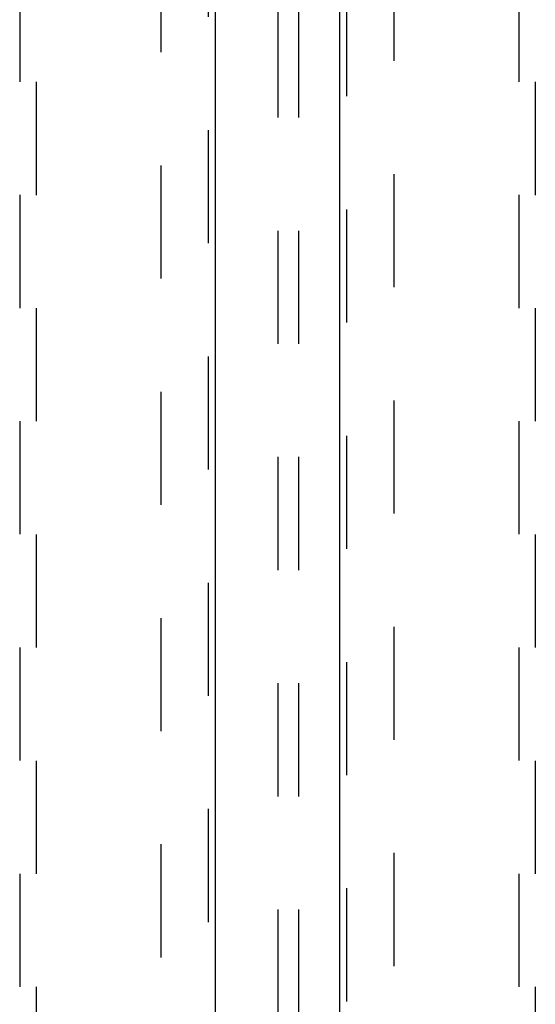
# Model space of a CAD drawing. Header units: inches. Extents: x 0 to 309, y 0 to 200.
# Tile 51 of 119: x 104.5 to 112.25, y 114.95 to 129.74. Entities that reach past the tile are written whole.
import ezdxf

# ---------------------------------------------------------------- set-up
doc = ezdxf.new("R2010")
doc.units = ezdxf.units.IN
doc.header["$LTSCALE"] = 17
doc.header["$MEASUREMENT"] = 0
doc.linetypes.add('HIDDEN', pattern=[0.2, 0.1, -0.1])
for name, color, linetype in [('DEFAULT_2', 8, 'HIDDEN'), ('LEFTHAND_DOOR_ASSEMBLY', 7, 'CONTINUOUS'), ('RIGHTHAND_DOOR_ASSEMBLY', 7, 'CONTINUOUS')]:
    doc.layers.add(name, color=color, linetype=linetype)

msp = doc.modelspace()

# ---------------------------------------------------------------- linework, layer by layer
at = {"layer": 'DEFAULT_2', "color": 8, "linetype": 'HIDDEN'}
for p, q in [((108.383, 107.874), (108.383, 142.869)), ((108.695, 107.874), (108.695, 142.869)), ((106.625, 68.054), (106.625, 141.024)), ((110.125, 141.024), (110.125, 68.054))]:
    msp.add_line(p, q, dxfattribs=at)
at = {"layer": 'LEFTHAND_DOOR_ASSEMBLY', "color": 8, "linetype": 'HIDDEN'}
for p, q in [((107.333, 141.685), (107.333, 67.393)), ((104.5, 140.712), (104.5, 106.71)), ((104.75, 106.71), (104.75, 140.712))]:
    msp.add_line(p, q, dxfattribs=at)
at = {"layer": 'LEFTHAND_DOOR_ASSEMBLY', "color": 3, "linetype": 'Continuous'}
msp.add_line((107.437, 141.685), (107.437, 67.393), dxfattribs=at)
at = {"layer": 'RIGHTHAND_DOOR_ASSEMBLY', "color": 3, "linetype": 'Continuous'}
msp.add_line((109.312, 67.393), (109.312, 141.685), dxfattribs=at)
at = {"layer": 'RIGHTHAND_DOOR_ASSEMBLY', "color": 8, "linetype": 'HIDDEN'}
for p, q in [((109.416, 67.393), (109.416, 141.685)), ((112, 140.712), (112, 106.71)), ((112.25, 106.71), (112.25, 140.712))]:
    msp.add_line(p, q, dxfattribs=at)

doc.saveas('drawing.dxf')
